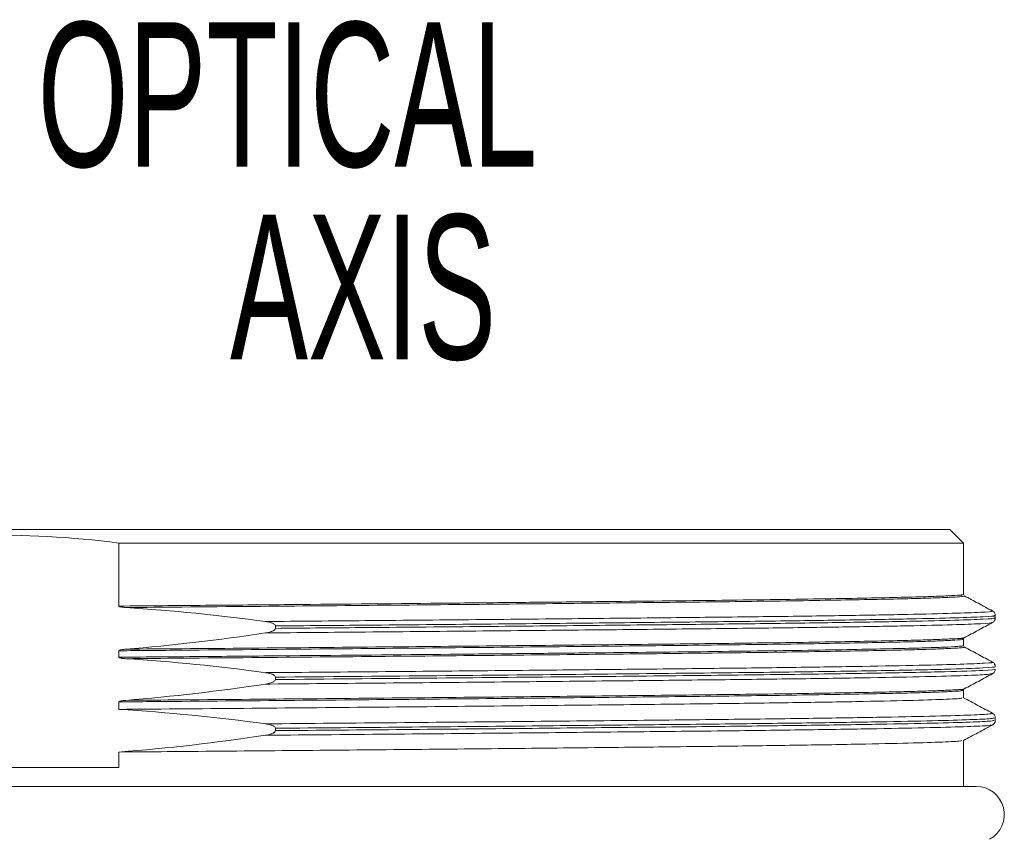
# Model space of a CAD drawing. Header units: millimetres. Extents: x 10 to 277, y 8 to 208.
# Tile 7 of 24: x 62 to 77, y 125 to 137. Entities that reach past the tile are written whole.
import ezdxf

# ---------------------------------------------------------------- set-up
doc = ezdxf.new("R2010")
doc.units = ezdxf.units.MM
doc.styles.add('SLDTEXTSTYLE1', font='TXT', dxfattribs={"width": 0.605})

# ---------------------------------------------------------------- blocks, each defined once
blk = doc.blocks.new('SW_NOTE_9')
at = {"color": 0, "linetype": 'Continuous', "lineweight": 0, "char_height": 2.1167, "attachment_point": 1, "style": 'SLDTEXTSTYLE1'}
for s, insert in [('OPTICAL', (0, 2.729)), ('AXIS', (2.822, -0.094))]:
    blk.add_mtext(s, dxfattribs=dict(at, insert=insert))

msp = doc.modelspace()

# ---------------------------------------------------------------- linework, layer by layer
at = {"color": 7, "linetype": 'Continuous', "lineweight": 15}
for p, q in [((47.2944, 129.5308), (75.8494, 129.5308)), ((76.0494, 129.3308), (75.8494, 129.5308)), ((76.0494, 129.3308), (63.6605, 129.3308)), ((63.6605, 128.4063), (63.6605, 129.3308)), ((76.0494, 128.577), (76.0494, 129.3308)), ((75.976, 128.566), (76.0258, 128.5632)), ((76.5156, 128.232), (76.5156, 128.2672)), ((65.9565, 128.0797), (65.9565, 128.115)), ((76.461, 128.1646), (76.4624, 128.1643)), ((75.976, 127.816), (76.0258, 127.8132)), ((76.0494, 127.827), (76.0494, 127.9221)), ((63.6605, 127.6563), (63.6605, 127.7514)), ((76.4628, 127.5849), (76.4662, 127.5845)), ((76.4662, 127.4146), (76.4628, 127.4142)), ((65.9565, 127.3297), (65.9565, 127.365)), ((76.0494, 127.0621), (76.0494, 127.1721)), ((63.6605, 126.8914), (63.6605, 127.0014)), ((76.4624, 126.8349), (76.461, 126.8345)), ((76.5156, 126.732), (76.5156, 126.7672)), ((65.9565, 126.5797), (65.9565, 126.615)), ((76.0494, 125.7626), (76.0494, 126.4362)), ((63.6605, 126.0381), (63.6605, 126.2664)), ((59.4832, 126.0381), (63.6605, 126.0381)), ((76.2346, 125.7626), (46.9091, 125.7626))]:
    msp.add_line(p, q, dxfattribs=at)
msp.add_arc((76.2346, 125.3498), 0.4128, 298.49469, 90, dxfattribs=at)
for points in [[(61.5719, 129.4458), (62.2709, 129.458), (62.967, 129.4189), (63.6605, 129.3308)], [(65.8112, 128.1799), (65.1307, 128.2722), (64.447, 128.3415), (63.7616, 128.3851)], [(63.7616, 127.7743), (64.4474, 127.8291), (65.131, 127.9095), (65.8112, 128.0125)], [(65.8112, 127.4299), (65.1307, 127.5222), (64.447, 127.5915), (63.7616, 127.6351)], [(63.7616, 127.0243), (64.4474, 127.0791), (65.131, 127.1595), (65.8112, 127.2625)], [(65.8112, 126.6799), (65.0972, 126.7768), (64.3798, 126.8483), (63.6605, 126.8914)], [(63.6605, 126.2664), (64.3802, 126.3213), (65.0976, 126.4044), (65.8112, 126.5125)]]:
    msp.add_open_spline(points, degree=3, dxfattribs=at)
for points, knots in [([(63.6605, 128.4063), (64.0878, 128.4099), (64.5128, 128.4135), (65.3501, 128.4207), (65.7621, 128.4243), (66.9784, 128.4351), (67.7636, 128.4423), (68.8999, 128.4532), (69.2682, 128.4568), (69.9842, 128.464), (70.3328, 128.4675), (71.3358, 128.478), (71.9506, 128.4846), (72.7924, 128.4949), (73.0603, 128.4984), (73.5649, 128.5055), (73.8009, 128.5091), (74.2404, 128.5163), (74.4444, 128.5199), (74.8165, 128.5272), (74.9848, 128.5309), (75.2859, 128.5381), (75.419, 128.5418), (75.647, 128.549), (75.7424, 128.5526), (75.8956, 128.5597), (75.9533, 128.5633), (76.0301, 128.5702), (76.0494, 128.5737), (76.0494, 128.577)], [0, 0, 0, 0, 0.0625, 0.0625, 0.125, 0.125, 0.25, 0.25, 0.3125, 0.3125, 0.375, 0.375, 0.5, 0.5, 0.5625, 0.5625, 0.625, 0.625, 0.6875, 0.6875, 0.75, 0.75, 0.8125, 0.8125, 0.875, 0.875, 0.9375, 0.9375, 1, 1, 1, 1]), ([(76.0551, 128.5566), (76.058, 128.5561), (76.0761, 128.5526), (76.0286, 128.5461), (75.9029, 128.5369), (75.6857, 128.5277), (75.3817, 128.5181), (74.9785, 128.5082), (74.4726, 128.498), (73.8762, 128.4879), (73.0333, 128.4755), (71.855, 128.4613), (70.276, 128.4447), (68.5173, 128.4273), (66.616, 128.4097), (65.0056, 128.3955), (64.0369, 128.3874), (63.7616, 128.3851)], [0, 0, 0, 0, 0.0100456, 0.0644336, 0.1191553, 0.1722613, 0.2256778, 0.2834884, 0.3417004, 0.3995112, 0.4577233, 0.5572692, 0.6589153, 0.758461, 0.858007, 0.9596531, 1, 1, 1, 1]), ([(76.4745, 128.3349), (76.4052, 128.3721), (76.2665, 128.4464), (76.1279, 128.5208), (76.0586, 128.558)], [0, 0, 0, 0, 0.5000018, 1, 1, 1, 1]), ([(63.7616, 128.3851), (63.745, 128.3862), (63.7284, 128.3876), (63.7118, 128.3898), (63.706, 128.3906), (63.7001, 128.3915), (63.6943, 128.3926), (63.6904, 128.3933), (63.6865, 128.3941), (63.6826, 128.395), (63.6799, 128.3956), (63.6773, 128.3963), (63.6746, 128.3971), (63.6729, 128.3977), (63.6711, 128.3983), (63.6693, 128.399), (63.6681, 128.3995), (63.6669, 128.4), (63.6658, 128.4006), (63.6646, 128.4013), (63.6634, 128.402), (63.6624, 128.4029), (63.662, 128.4033), (63.6616, 128.4037), (63.6613, 128.4042), (63.661, 128.4045), (63.6608, 128.405), (63.6607, 128.4054), (63.6606, 128.4057), (63.6605, 128.406), (63.6605, 128.4063)], [0, 0, 0, 0, 0.00010004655, 0.00010004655, 0.00010004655, 0.00013546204, 0.00013546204, 0.00013546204, 0.00015949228, 0.00015949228, 0.00015949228, 0.00017587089, 0.00017587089, 0.00017587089, 0.00018711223, 0.00018711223, 0.00018711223, 0.00019491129, 0.00019491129, 0.00019491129, 0.00020315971, 0.00020315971, 0.00020315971, 0.00020645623, 0.00020645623, 0.00020645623, 0.00020926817, 0.00020926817, 0.00020926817, 0.00021112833, 0.00021112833, 0.00021112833, 0.00021112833]), ([(76.5156, 128.2672), (76.5135, 128.2812), (76.5093, 128.3092), (76.4861, 128.3263), (76.4745, 128.3349)], [0, 0, 0, 0, 0.500158, 1, 1, 1, 1]), ([(65.9565, 128.115), (65.9565, 128.1221), (65.9527, 128.1286), (65.943, 128.1388), (65.9372, 128.1429), (65.9191, 128.1534), (65.9061, 128.1584), (65.8663, 128.171), (65.8389, 128.1762), (65.8112, 128.1799)], [0, 0, 0, 0, 0.125, 0.125, 0.25, 0.25, 0.5, 0.5, 1, 1, 1, 1]), ([(76.0586, 127.9412), (76.1279, 127.9784), (76.2665, 128.0527), (76.4052, 128.1271), (76.4745, 128.1643)], [0, 0, 0, 0, 0.4999982, 1, 1, 1, 1]), ([(76.4745, 128.1643), (76.4861, 128.1728), (76.5093, 128.1899), (76.5135, 128.2179), (76.5156, 128.232)], [0, 0, 0, 0, 0.49984202, 1, 1, 1, 1]), ([(65.8112, 128.0125), (65.8389, 128.0167), (65.8664, 128.0222), (65.9063, 128.0356), (65.9194, 128.0408), (65.9374, 128.0517), (65.9432, 128.0558), (65.9527, 128.0661), (65.9565, 128.0726), (65.9565, 128.0797)], [0, 0, 0, 0, 0.5, 0.5, 0.75, 0.75, 0.875, 0.875, 1, 1, 1, 1]), ([(75.9772, 127.9323), (75.9898, 127.9316), (76.0553, 127.9281), (76.0535, 127.9219), (76.0236, 127.9134), (75.8933, 127.9043), (75.6798, 127.895), (75.3717, 127.8853), (74.9664, 127.8753), (74.4609, 127.8651), (73.8651, 127.855), (73.0229, 127.8426), (71.8457, 127.8284), (70.2682, 127.8118), (68.5111, 127.7944), (66.6116, 127.7768), (64.9705, 127.7624), (63.9688, 127.754), (63.6605, 127.7514)], [0, 0, 0, 0, 0.0112857, 0.0583113, 0.1087294, 0.1591475, 0.2107903, 0.2624331, 0.3171581, 0.372263, 0.426988, 0.482093, 0.5763244, 0.6725438, 0.7667752, 0.8610066, 0.957226, 1, 1, 1, 1]), ([(63.6605, 127.6563), (64.0878, 127.6599), (64.5128, 127.6635), (65.3501, 127.6707), (65.7621, 127.6743), (66.9784, 127.6851), (67.7636, 127.6923), (68.8999, 127.7032), (69.2682, 127.7068), (69.9842, 127.714), (70.3328, 127.7175), (71.3358, 127.728), (71.9506, 127.7346), (72.7924, 127.7449), (73.0603, 127.7484), (73.5649, 127.7555), (73.8009, 127.7591), (74.2404, 127.7663), (74.4444, 127.7699), (74.8165, 127.7772), (74.9848, 127.7809), (75.2859, 127.7881), (75.419, 127.7918), (75.647, 127.799), (75.7424, 127.8026), (75.8956, 127.8097), (75.9533, 127.8133), (76.0301, 127.8202), (76.0494, 127.8237), (76.0494, 127.827)], [0, 0, 0, 0, 0.0625, 0.0625, 0.125, 0.125, 0.25, 0.25, 0.3125, 0.3125, 0.375, 0.375, 0.5, 0.5, 0.5625, 0.5625, 0.625, 0.625, 0.6875, 0.6875, 0.75, 0.75, 0.8125, 0.8125, 0.875, 0.875, 0.9375, 0.9375, 1, 1, 1, 1]), ([(63.7616, 127.7743), (64.0369, 127.7766), (64.9913, 127.7846), (66.6021, 127.7987), (68.505, 127.8163), (70.2637, 127.8337), (71.8444, 127.8503), (73.0232, 127.8645), (73.8747, 127.877), (74.47, 127.8871), (74.9775, 127.8973), (75.3803, 127.9072), (75.686, 127.9168), (75.8999, 127.926), (76.0303, 127.9346), (76.0469, 127.9401), (76.0544, 127.9425)], [0, 0, 0, 0, 0.0411759, 0.1427617, 0.2464907, 0.3480768, 0.4496627, 0.5533917, 0.6123877, 0.6717933, 0.7307894, 0.7901951, 0.8445484, 0.8989016, 0.9545752, 1, 1, 1, 1]), ([(76.0551, 127.8067), (76.058, 127.8061), (76.0761, 127.8026), (76.0286, 127.7961), (75.9029, 127.7869), (75.6857, 127.7777), (75.3817, 127.7681), (74.9785, 127.7582), (74.4726, 127.748), (73.8762, 127.7379), (73.0333, 127.7255), (71.855, 127.7113), (70.276, 127.6947), (68.5173, 127.6773), (66.616, 127.6597), (65.0056, 127.6455), (64.0369, 127.6374), (63.7616, 127.6351)], [0, 0, 0, 0, 0.0100456, 0.0644336, 0.1191553, 0.1722613, 0.2256778, 0.2834884, 0.3417004, 0.3995112, 0.4577233, 0.5572692, 0.6589153, 0.758461, 0.858007, 0.9596531, 1, 1, 1, 1]), ([(76.4745, 127.5849), (76.4052, 127.6221), (76.2665, 127.6964), (76.1279, 127.7708), (76.0586, 127.808)], [0, 0, 0, 0, 0.49999994, 1, 1, 1, 1]), ([(63.6605, 127.7514), (63.6605, 127.7537), (63.6626, 127.7553), (63.6664, 127.7577), (63.6684, 127.7586), (63.6746, 127.761), (63.6789, 127.7622), (63.6917, 127.7654), (63.7004, 127.767), (63.7265, 127.7711), (63.744, 127.7729), (63.7616, 127.7743)], [0, 0, 0, 0, 0.0625, 0.0625, 0.125, 0.125, 0.25, 0.25, 0.5, 0.5, 1, 1, 1, 1]), ([(63.7616, 127.6351), (63.745, 127.6362), (63.7284, 127.6376), (63.7118, 127.6398), (63.706, 127.6406), (63.7001, 127.6415), (63.6943, 127.6426), (63.6904, 127.6433), (63.6865, 127.6441), (63.6826, 127.645), (63.6799, 127.6456), (63.6773, 127.6463), (63.6746, 127.6471), (63.6729, 127.6477), (63.6711, 127.6483), (63.6693, 127.649), (63.6681, 127.6495), (63.6669, 127.65), (63.6658, 127.6506), (63.6646, 127.6513), (63.6634, 127.652), (63.6624, 127.6529), (63.662, 127.6533), (63.6616, 127.6537), (63.6613, 127.6542), (63.661, 127.6545), (63.6608, 127.655), (63.6607, 127.6554), (63.6606, 127.6557), (63.6605, 127.656), (63.6605, 127.6563)], [0, 0, 0, 0, 0.00010004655, 0.00010004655, 0.00010004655, 0.00013546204, 0.00013546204, 0.00013546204, 0.00015949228, 0.00015949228, 0.00015949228, 0.00017587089, 0.00017587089, 0.00017587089, 0.00018711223, 0.00018711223, 0.00018711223, 0.00019491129, 0.00019491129, 0.00019491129, 0.00020315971, 0.00020315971, 0.00020315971, 0.00020645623, 0.00020645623, 0.00020645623, 0.00020926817, 0.00020926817, 0.00020926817, 0.00021112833, 0.00021112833, 0.00021112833, 0.00021112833]), ([(76.5156, 127.5172), (76.5135, 127.5312), (76.5093, 127.5592), (76.4861, 127.5763), (76.4745, 127.5849)], [0, 0, 0, 0, 0.500159, 1, 1, 1, 1]), ([(65.9565, 127.365), (65.9565, 127.3721), (65.9527, 127.3786), (65.943, 127.3888), (65.9372, 127.3929), (65.9191, 127.4034), (65.9061, 127.4084), (65.8663, 127.421), (65.8389, 127.4262), (65.8112, 127.4299)], [0, 0, 0, 0, 0.125, 0.125, 0.25, 0.25, 0.5, 0.5, 1, 1, 1, 1]), ([(76.0586, 127.1912), (76.1279, 127.2284), (76.2665, 127.3027), (76.4052, 127.3771), (76.4745, 127.4143)], [0, 0, 0, 0, 0.4999991, 1, 1, 1, 1]), ([(76.4745, 127.4143), (76.4861, 127.4228), (76.5093, 127.4399), (76.5135, 127.4679), (76.5156, 127.482)], [0, 0, 0, 0, 0.49983953, 1, 1, 1, 1]), ([(65.8112, 127.2625), (65.8389, 127.2667), (65.8664, 127.2722), (65.9063, 127.2856), (65.9194, 127.2908), (65.9374, 127.3017), (65.9432, 127.3058), (65.9527, 127.3161), (65.9565, 127.3226), (65.9565, 127.3297)], [0, 0, 0, 0, 0.5, 0.5, 0.75, 0.75, 0.875, 0.875, 1, 1, 1, 1]), ([(75.9772, 127.1823), (75.9898, 127.1816), (76.0553, 127.1781), (76.0535, 127.1719), (76.0236, 127.1634), (75.8933, 127.1543), (75.6798, 127.145), (75.3717, 127.1353), (74.9664, 127.1253), (74.4609, 127.1151), (73.8651, 127.105), (73.0229, 127.0926), (71.8457, 127.0784), (70.2682, 127.0618), (68.5111, 127.0444), (66.6116, 127.0268), (64.9705, 127.0124), (63.9688, 127.004), (63.6605, 127.0014)], [0, 0, 0, 0, 0.0112857, 0.0583113, 0.1087294, 0.1591475, 0.2107903, 0.2624331, 0.3171581, 0.372263, 0.426988, 0.482093, 0.5763244, 0.6725438, 0.7667752, 0.8610066, 0.957226, 1, 1, 1, 1]), ([(63.7616, 127.0243), (64.0369, 127.0266), (64.9913, 127.0346), (66.6021, 127.0487), (68.505, 127.0663), (70.2637, 127.0837), (71.8444, 127.1003), (73.0232, 127.1145), (73.8747, 127.127), (74.47, 127.1371), (74.9775, 127.1473), (75.3803, 127.1572), (75.686, 127.1668), (75.8999, 127.176), (76.0303, 127.1846), (76.0469, 127.1901), (76.0544, 127.1925)], [0, 0, 0, 0, 0.0411759, 0.1427617, 0.2464907, 0.3480768, 0.4496627, 0.5533917, 0.6123877, 0.6717933, 0.7307894, 0.7901951, 0.8445484, 0.8989016, 0.9545752, 1, 1, 1, 1]), ([(76.0188, 127.0621), (76.0237, 127.0594), (76.038, 127.0517), (75.7857, 127.0383), (75.2786, 127.022), (74.5102, 127.0056), (73.5175, 126.9893), (72.3113, 126.9736), (70.9018, 126.9584), (69.2943, 126.942), (67.5217, 126.9251), (65.6336, 126.908), (64.3166, 126.8969), (63.6605, 126.8914)], [0, 0, 0, 0, 0.0492458, 0.1421156, 0.2361692, 0.330576, 0.4244864, 0.5170775, 0.6117167, 0.7080276, 0.805465, 0.9031019, 1, 1, 1, 1]), ([(63.6605, 127.0014), (63.6605, 127.0037), (63.6626, 127.0053), (63.6664, 127.0077), (63.6684, 127.0086), (63.6746, 127.011), (63.6789, 127.0122), (63.6917, 127.0154), (63.7004, 127.017), (63.7265, 127.0211), (63.744, 127.0229), (63.7616, 127.0243)], [0, 0, 0, 0, 0.0625, 0.0625, 0.125, 0.125, 0.25, 0.25, 0.5, 0.5, 1, 1, 1, 1]), ([(76.4745, 126.8349), (76.4034, 126.873), (76.2617, 126.949), (76.12, 127.025), (76.0494, 127.0629)], [0, 0, 0, 0, 0.5017773, 1, 1, 1, 1]), ([(76.5156, 126.7672), (76.5135, 126.7812), (76.5093, 126.8092), (76.4861, 126.8263), (76.4745, 126.8349)], [0, 0, 0, 0, 0.50016047, 1, 1, 1, 1]), ([(65.9565, 126.615), (65.9565, 126.6221), (65.9527, 126.6286), (65.943, 126.6388), (65.9372, 126.6429), (65.9191, 126.6534), (65.9061, 126.6584), (65.8663, 126.671), (65.8389, 126.6762), (65.8112, 126.6799)], [0, 0, 0, 0, 0.125, 0.125, 0.25, 0.25, 0.5, 0.5, 1, 1, 1, 1]), ([(76.0479, 126.4354), (76.119, 126.4736), (76.2612, 126.5498), (76.4034, 126.6261), (76.4745, 126.6643)], [0, 0, 0, 0, 0.50000048, 1, 1, 1, 1]), ([(76.4745, 126.6643), (76.4861, 126.6728), (76.5093, 126.6899), (76.5135, 126.7179), (76.5156, 126.732)], [0, 0, 0, 0, 0.49983953, 1, 1, 1, 1]), ([(65.8112, 126.5125), (65.8389, 126.5167), (65.8664, 126.5222), (65.9063, 126.5356), (65.9194, 126.5408), (65.9374, 126.5517), (65.9432, 126.5558), (65.9527, 126.5661), (65.9565, 126.5726), (65.9565, 126.5797)], [0, 0, 0, 0, 0.5, 0.5, 0.75, 0.75, 0.875, 0.875, 1, 1, 1, 1]), ([(76.0222, 126.4354), (76.0172, 126.4323), (76.0043, 126.4243), (75.719, 126.4107), (75.1959, 126.3951), (74.4357, 126.3793), (73.4703, 126.3637), (72.3223, 126.3488), (71.0077, 126.3345), (69.5348, 126.3194), (67.9152, 126.3037), (66.184, 126.2879), (64.7464, 126.2754), (63.8971, 126.2684), (63.6605, 126.2664)], [0, 0, 0, 0, 0.058155, 0.1484835, 0.2397937, 0.331338, 0.4223573, 0.5121181, 0.6007702, 0.6908839, 0.782091, 0.8736488, 0.9647977, 1, 1, 1, 1])]:
    msp.add_open_spline(points, degree=3, knots=knots, dxfattribs=at)
at = {"color": 8, "linetype": 'Continuous', "lineweight": 15}
for points, knots in [([(76.4482, 128.3349), (76.4584, 128.3333), (76.4986, 128.3268), (76.3251, 128.3153), (75.9226, 128.2998), (75.2629, 128.284), (74.3814, 128.2682), (73.2977, 128.2529), (72.0354, 128.2385), (70.6062, 128.2238), (69.0161, 128.2084), (67.4046, 128.1937), (66.3033, 128.1842), (65.8112, 128.1799)], [0, 0, 0, 0, 0.0330597, 0.1305148, 0.2294581, 0.3290987, 0.4286117, 0.5271787, 0.6240408, 0.7212008, 0.8199653, 0.9195518, 1, 1, 1, 1]), ([(76.4945, 128.2673), (76.501, 128.2662), (76.5354, 128.2602), (76.3622, 128.2492), (75.9612, 128.2337), (75.2991, 128.2179), (74.4155, 128.2021), (73.3288, 128.1868), (72.0632, 128.1724), (70.6302, 128.1577), (69.0358, 128.1423), (67.4619, 128.1279), (66.4045, 128.1188), (65.9565, 128.115)], [0, 0, 0, 0, 0.0231463, 0.1223416, 0.2230516, 0.3244714, 0.4257614, 0.5260884, 0.6246801, 0.723575, 0.824103, 0.9254678, 1, 1, 1, 1]), ([(76.4624, 128.1643), (76.4653, 128.1637), (76.4931, 128.1583), (76.3203, 128.1478), (75.9239, 128.1323), (75.2625, 128.1165), (74.3815, 128.1008), (73.2977, 128.0855), (72.0354, 128.071), (70.6062, 128.0564), (69.0161, 128.041), (67.4046, 128.0262), (66.3033, 128.0167), (65.8112, 128.0125)], [0, 0, 0, 0, 0.0116287, 0.1112438, 0.21238, 0.314229, 0.4159476, 0.5166992, 0.6157082, 0.7150216, 0.815975, 0.9177688, 1, 1, 1, 1]), ([(76.4955, 128.2318), (76.5015, 128.2308), (76.535, 128.2249), (76.3619, 128.2139), (75.9613, 128.1984), (75.2991, 128.1826), (74.4155, 128.1669), (73.3288, 128.1516), (72.0632, 128.1371), (70.6302, 128.1225), (69.0358, 128.1071), (67.4619, 128.0927), (66.4045, 128.0836), (65.9565, 128.0797)], [0, 0, 0, 0, 0.0216397, 0.120988, 0.2218533, 0.3234295, 0.4248757, 0.5253575, 0.6241012, 0.7231487, 0.8238317, 0.9253529, 1, 1, 1, 1]), ([(76.4662, 127.5845), (76.4697, 127.5841), (76.5151, 127.5788), (76.3807, 127.5688), (76.0417, 127.5534), (75.4347, 127.5376), (74.6041, 127.5218), (73.5639, 127.5064), (72.3417, 127.4917), (70.95, 127.4773), (69.3969, 127.462), (67.6996, 127.4463), (66.4726, 127.4356), (65.8346, 127.4301), (65.8112, 127.4299)], [0, 0, 0, 0, 0.0080989, 0.1053774, 0.2043225, 0.3041543, 0.40405, 0.5031837, 0.6007666, 0.6977804, 0.7965182, 0.8962665, 0.9962066, 1, 1, 1, 1]), ([(76.5156, 127.5172), (76.5156, 127.5113), (76.4554, 127.5052), (76.208, 127.4926), (76.0206, 127.4861), (75.5211, 127.473), (75.209, 127.4664), (74.4723, 127.4533), (74.0478, 127.4469), (73.3419, 127.4374), (73.0951, 127.4343), (72.5818, 127.4283), (72.3161, 127.4253), (71.4885, 127.4165), (70.886, 127.4104), (69.5957, 127.3977), (68.9079, 127.3912), (67.4709, 127.3781), (66.7217, 127.3715), (65.9565, 127.365)], [0, 0, 0, 0, 0.125, 0.125, 0.25, 0.25, 0.375, 0.375, 0.5, 0.5, 0.5625, 0.5625, 0.625, 0.625, 0.75, 0.75, 0.875, 0.875, 1, 1, 1, 1]), ([(76.4628, 127.4142), (76.4418, 127.4099), (76.3967, 127.4008), (76.0335, 127.3859), (75.4369, 127.3702), (74.6035, 127.3544), (73.5641, 127.339), (72.3416, 127.3243), (70.95, 127.3099), (69.3969, 127.2946), (67.6996, 127.2789), (66.4726, 127.2681), (65.8346, 127.2627), (65.8112, 127.2625)], [0, 0, 0, 0, 0.0880698, 0.188929, 0.2906922, 0.3925206, 0.4935722, 0.5930429, 0.6919335, 0.7925816, 0.8942596, 0.9961332, 1, 1, 1, 1]), ([(76.5156, 127.482), (76.5156, 127.4761), (76.4554, 127.47), (76.208, 127.4574), (76.0206, 127.4509), (75.5211, 127.4378), (75.209, 127.4312), (74.4723, 127.4181), (74.0478, 127.4116), (73.3419, 127.4022), (73.0951, 127.3991), (72.5818, 127.393), (72.3161, 127.3901), (71.4885, 127.3813), (70.886, 127.3751), (69.5957, 127.3625), (68.9079, 127.356), (67.4709, 127.3429), (66.7217, 127.3363), (65.9565, 127.3297)], [0, 0, 0, 0, 0.125, 0.125, 0.25, 0.25, 0.375, 0.375, 0.5, 0.5, 0.5625, 0.5625, 0.625, 0.625, 0.75, 0.75, 0.875, 0.875, 1, 1, 1, 1]), ([(76.461, 126.8345), (76.456, 126.8304), (76.4451, 126.8215), (76.1379, 126.807), (75.5968, 126.7913), (74.8149, 126.7755), (73.8209, 126.7599), (72.6128, 126.7446), (71.192, 126.7298), (69.5548, 126.7135), (67.7566, 126.6968), (66.4602, 126.6855), (65.8112, 126.6799)], [0, 0, 0, 0, 0.0833186, 0.1818897, 0.2815321, 0.38143, 0.480755, 0.5787067, 0.6819936, 0.7870894, 0.8934219, 1, 1, 1, 1]), ([(76.4493, 126.6645), (76.4441, 126.6612), (76.4311, 126.6532), (76.1361, 126.6395), (75.5973, 126.6239), (74.8148, 126.608), (73.8209, 126.5925), (72.6128, 126.5772), (71.192, 126.5623), (69.5548, 126.5461), (67.7566, 126.5293), (66.4602, 126.5181), (65.8112, 126.5125)], [0, 0, 0, 0, 0.0665724, 0.1669443, 0.268407, 0.3701299, 0.4712693, 0.5710104, 0.6761842, 0.7831999, 0.8914749, 1, 1, 1, 1]), ([(76.4955, 126.7673), (76.4903, 126.7636), (76.4785, 126.755), (76.1758, 126.7409), (75.6342, 126.7252), (74.85, 126.7094), (73.8534, 126.6938), (72.6492, 126.6786), (71.2431, 126.6639), (69.6341, 126.648), (67.868, 126.6315), (66.5943, 126.6205), (65.9565, 126.615)], [0, 0, 0, 0, 0.0767356, 0.1768041, 0.2779602, 0.3793756, 0.4802093, 0.5796489, 0.682708, 0.7875445, 0.8936265, 1, 1, 1, 1]), ([(76.4945, 126.7318), (76.4893, 126.7282), (76.4773, 126.7197), (76.1757, 126.7056), (75.6343, 126.69), (74.85, 126.6741), (73.8534, 126.6586), (72.6492, 126.6434), (71.2431, 126.6287), (69.6341, 126.6127), (67.868, 126.5963), (66.5943, 126.5853), (65.9565, 126.5797)], [0, 0, 0, 0, 0.0753121, 0.1755349, 0.276847, 0.3784187, 0.479408, 0.5790009, 0.6822189, 0.7872169, 0.8934625, 1, 1, 1, 1])]:
    msp.add_open_spline(points, degree=3, knots=knots, dxfattribs=at)

# ---------------------------------------------------------------- block references
at = {"color": 7, "linetype": 'Continuous', "lineweight": 0}
msp.add_blockref('SW_NOTE_9', (62.4708, 134.2364), dxfattribs=at)

doc.saveas('drawing.dxf')
